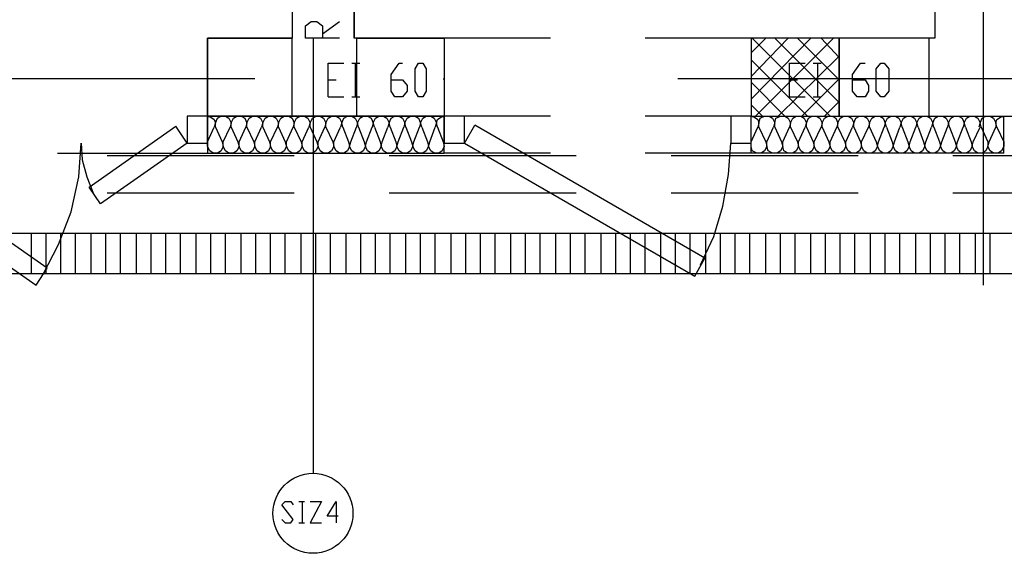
# Model space of a CAD drawing. Header units: millimetres. Extents: x 46 to 491, y -41 to 547.
# Tile 62 of 140: x 173 to 210, y 62 to 82. Entities that reach past the tile are written whole.
import ezdxf

# ---------------------------------------------------------------- set-up
doc = ezdxf.new("R2010")
doc.units = ezdxf.units.MM
doc.header["$LTSCALE"] = 10
doc.layers.add('xref', color=252, linetype='Continuous')

# ---------------------------------------------------------------- blocks, each defined once
blk = doc.blocks.new('stacja')
at = {"color": 9, "lineweight": 25}
for points in [[(128.905, 60.409666), (128.905, 30.607)], [(130.683, 30.607), (129.413, 30.607), (129.413, 31.072666), (129.624667, 31.242), (129.836334, 31.242), (130.048, 31.072666), (130.048, 30.607)], [(130.048, 30.776333), (130.683, 31.242)], [(128.905, 27.686), (125.73, 27.686), (125.73, 30.607), (128.905, 30.607)], [(131.318, 30.607), (134.62, 30.607), (134.62, 27.686)], [(138.599334, 30.607), (134.62, 30.607)], [(130.259667, 28.405666), (130.259667, 29.675666), (130.852334, 29.675666)], [(132.630334, 29.040666), (133.053667, 29.040666), (133.223, 28.829), (133.223, 28.617333), (133.053667, 28.405666), (132.757334, 28.405666), (132.630334, 28.617333), (132.630334, 29.252333), (132.926667, 29.675666), (133.053667, 29.675666)], [(147.574, 28.405666), (147.574, 29.675666), (148.166667, 29.675666)], [(149.944667, 29.040666), (150.410334, 29.040666), (150.537334, 28.829), (150.537334, 28.617333), (150.410334, 28.405666), (150.114, 28.405666), (149.944667, 28.617333), (149.944667, 29.252333), (150.241, 29.675666), (150.410334, 29.675666)], [(120.099667, 26.289), (134.62, 26.289), (134.62, 27.686)], [(125.73, 27.686), (125.857, 27.643666), (125.984, 27.559), (126.026334, 27.432), (125.984, 27.262666)], [(126.026334, 27.262666), (126.026334, 27.432), (126.111, 27.601333), (126.238, 27.686), (126.407334, 27.686), (126.534334, 27.601333), (126.619, 27.432), (126.576667, 27.262666)], [(126.619, 27.262666), (126.619, 27.432), (126.703667, 27.601333), (126.830667, 27.686), (127, 27.686), (127.127, 27.601333), (127.211667, 27.432), (127.169334, 27.262666)], [(127.211667, 27.262666), (127.211667, 27.432), (127.296334, 27.601333), (127.423334, 27.686), (127.592667, 27.686), (127.719667, 27.601333), (127.804334, 27.432), (127.762, 27.262666)], [(127.804334, 27.262666), (127.804334, 27.432), (127.889, 27.601333), (128.016, 27.686), (128.185334, 27.686), (128.312334, 27.601333), (128.397, 27.432), (128.354667, 27.262666)], [(128.397, 27.262666), (128.397, 27.432), (128.481667, 27.601333), (128.608667, 27.686), (128.778, 27.686), (128.905, 27.601333), (128.989667, 27.432), (128.947334, 27.262666)], [(128.989667, 27.262666), (128.989667, 27.432), (129.074334, 27.601333), (129.201334, 27.686), (129.370667, 27.686), (129.497667, 27.601333), (129.582334, 27.432), (129.54, 27.262666)], [(129.582334, 27.262666), (129.582334, 27.432), (129.667, 27.601333), (129.794, 27.686), (129.963334, 27.686), (130.090334, 27.601333), (130.175, 27.432), (130.132667, 27.262666)], [(130.175, 27.262666), (130.175, 27.432), (130.259667, 27.601333), (130.386667, 27.686), (130.556, 27.686), (130.683, 27.601333), (130.767667, 27.432), (130.725334, 27.262666)], [(130.81, 27.262666), (130.767667, 27.432), (130.852334, 27.601333), (130.979334, 27.686), (131.148667, 27.686), (131.275667, 27.601333), (131.360334, 27.432), (131.318, 27.262666)], [(131.402667, 27.262666), (131.360334, 27.432), (131.445, 27.601333), (131.572, 27.686), (131.741334, 27.686), (131.868334, 27.601333), (131.953, 27.432), (131.910667, 27.262666)], [(131.995334, 27.262666), (131.953, 27.432), (132.037667, 27.601333), (132.164667, 27.686), (132.334, 27.686), (132.461, 27.601333), (132.545667, 27.432), (132.503334, 27.262666)], [(132.588, 27.262666), (132.545667, 27.432), (132.630334, 27.601333), (132.757334, 27.686), (132.926667, 27.686), (133.053667, 27.601333), (133.138334, 27.432), (133.096, 27.262666)], [(133.180667, 27.262666), (133.138334, 27.432), (133.223, 27.601333), (133.35, 27.686), (133.519334, 27.686), (133.646334, 27.601333), (133.731, 27.432), (133.688667, 27.262666)], [(133.773334, 27.262666), (133.731, 27.432), (133.815667, 27.601333), (133.942667, 27.686), (134.112, 27.686), (134.239, 27.601333), (134.323667, 27.432), (134.281334, 27.262666)], [(134.366, 27.262666), (134.323667, 27.432), (134.366, 27.559), (134.493, 27.643666), (134.62, 27.686)], [(138.599334, 27.686), (134.62, 27.686)], [(146.134667, 27.686), (142.155334, 27.686)], [(146.134667, 27.686), (146.261667, 27.643666), (146.388667, 27.559), (146.431, 27.432), (146.388667, 27.262666)], [(155.617334, 26.289), (146.134667, 26.289), (146.134667, 27.686)], [(146.431, 27.262666), (146.431, 27.432), (146.473334, 27.601333), (146.642667, 27.686), (146.812, 27.686), (146.939, 27.601333), (147.023667, 27.432), (146.981334, 27.262666)], [(147.023667, 27.262666), (147.023667, 27.432), (147.066, 27.601333), (147.235334, 27.686), (147.404667, 27.686), (147.531667, 27.601333), (147.616334, 27.432), (147.574, 27.262666)], [(147.616334, 27.262666), (147.616334, 27.432), (147.701, 27.601333), (147.828, 27.686), (147.997334, 27.686), (148.124334, 27.601333), (148.209, 27.432), (148.166667, 27.262666)], [(148.209, 27.262666), (148.209, 27.432), (148.293667, 27.601333), (148.420667, 27.686), (148.59, 27.686), (148.717, 27.601333), (148.801667, 27.432), (148.759334, 27.262666)], [(148.801667, 27.262666), (148.801667, 27.432), (148.886334, 27.601333), (149.013334, 27.686), (149.182667, 27.686), (149.309667, 27.601333), (149.394334, 27.432), (149.352, 27.262666)], [(149.394334, 27.262666), (149.394334, 27.432), (149.479, 27.601333), (149.606, 27.686), (149.775334, 27.686), (149.902334, 27.601333), (149.987, 27.432), (149.944667, 27.262666)], [(149.987, 27.262666), (149.987, 27.432), (150.071667, 27.601333), (150.198667, 27.686), (150.368, 27.686), (150.495, 27.601333), (150.579667, 27.432), (150.537334, 27.262666)], [(150.579667, 27.262666), (150.579667, 27.432), (150.664334, 27.601333), (150.791334, 27.686), (150.960667, 27.686), (151.087667, 27.601333), (151.172334, 27.432), (151.13, 27.262666)], [(151.214667, 27.262666), (151.172334, 27.432), (151.257, 27.601333), (151.384, 27.686), (151.553334, 27.686), (151.680334, 27.601333), (151.765, 27.432), (151.722667, 27.262666)], [(151.807334, 27.262666), (151.765, 27.432), (151.849667, 27.601333), (151.976667, 27.686), (152.146, 27.686), (152.273, 27.601333), (152.357667, 27.432), (152.315334, 27.262666)], [(152.4, 27.262666), (152.357667, 27.432), (152.442334, 27.601333), (152.569334, 27.686), (152.738667, 27.686), (152.865667, 27.601333), (152.950334, 27.432), (152.908, 27.262666)], [(152.992667, 27.262666), (152.950334, 27.432), (153.035, 27.601333), (153.162, 27.686), (153.331334, 27.686), (153.458334, 27.601333), (153.543, 27.432), (153.500667, 27.262666)], [(153.585334, 27.262666), (153.543, 27.432), (153.627667, 27.601333), (153.754667, 27.686), (153.924, 27.686), (154.051, 27.601333), (154.135667, 27.432), (154.093334, 27.262666)], [(154.178, 27.262666), (154.135667, 27.432), (154.220334, 27.601333), (154.347334, 27.686), (154.516667, 27.686), (154.643667, 27.601333), (154.728334, 27.432), (154.686, 27.262666)], [(154.770667, 27.262666), (154.728334, 27.432), (154.813, 27.601333), (154.94, 27.686), (155.109334, 27.686), (155.236334, 27.601333), (155.321, 27.432), (155.321, 27.262666)], [(155.363334, 27.262666), (155.321, 27.432), (155.363334, 27.559), (155.490334, 27.643666), (155.617334, 27.686)], [(119.295334, 21.336), (119.718667, 21.971), (112.098667, 27.305)], [(121.708334, 24.384), (121.285, 25.019), (124.544667, 27.305)], [(124.968, 26.67), (124.544667, 27.305)], [(135.382, 26.67), (135.763, 27.347333)], [(144.018, 21.674666), (144.399, 22.352), (135.763, 27.347333)], [(119.549334, 21.717), (120.142, 22.86), (120.607667, 24.087666), (120.904, 25.4), (120.988667, 26.67), (121.031, 26.035), (121.200334, 25.4), (121.454334, 24.765)], [(126.280334, 26.712333), (126.322667, 26.543), (126.238, 26.373666), (126.111, 26.289), (125.941667, 26.289), (125.814667, 26.373666), (125.73, 26.543), (125.73, 26.712333)], [(126.873, 26.712333), (126.915334, 26.543), (126.830667, 26.373666), (126.703667, 26.289), (126.534334, 26.289), (126.407334, 26.373666), (126.322667, 26.543), (126.322667, 26.712333)], [(127.465667, 26.712333), (127.508, 26.543), (127.423334, 26.373666), (127.296334, 26.289), (127.127, 26.289), (127, 26.373666), (126.915334, 26.543), (126.915334, 26.712333)], [(128.058334, 26.712333), (128.100667, 26.543), (128.016, 26.373666), (127.889, 26.289), (127.719667, 26.289), (127.592667, 26.373666), (127.508, 26.543), (127.508, 26.712333)], [(128.651, 26.712333), (128.693334, 26.543), (128.608667, 26.373666), (128.481667, 26.289), (128.312334, 26.289), (128.185334, 26.373666), (128.100667, 26.543), (128.100667, 26.712333)], [(129.243667, 26.712333), (129.286, 26.543), (129.201334, 26.373666), (129.074334, 26.289), (128.905, 26.289), (128.778, 26.373666), (128.693334, 26.543), (128.693334, 26.712333)], [(129.836334, 26.712333), (129.878667, 26.543), (129.794, 26.373666), (129.667, 26.289), (129.497667, 26.289), (129.370667, 26.373666), (129.286, 26.543), (129.286, 26.712333)], [(130.429, 26.712333), (130.471334, 26.543), (130.386667, 26.373666), (130.259667, 26.289), (130.090334, 26.289), (129.963334, 26.373666), (129.878667, 26.543), (129.878667, 26.712333)], [(131.021667, 26.712333), (131.064, 26.543), (130.979334, 26.373666), (130.852334, 26.289), (130.683, 26.289), (130.556, 26.373666), (130.471334, 26.543), (130.471334, 26.712333)], [(131.614334, 26.712333), (131.656667, 26.543), (131.572, 26.373666), (131.445, 26.289), (131.275667, 26.289), (131.148667, 26.373666), (131.064, 26.543), (131.106334, 26.712333)], [(132.207, 26.712333), (132.249334, 26.543), (132.164667, 26.373666), (132.037667, 26.289), (131.868334, 26.289), (131.741334, 26.373666), (131.656667, 26.543), (131.699, 26.712333)], [(132.799667, 26.712333), (132.842, 26.543), (132.757334, 26.373666), (132.630334, 26.289), (132.461, 26.289), (132.334, 26.373666), (132.249334, 26.543), (132.291667, 26.712333)], [(133.392334, 26.712333), (133.434667, 26.543), (133.35, 26.373666), (133.223, 26.289), (133.053667, 26.289), (132.926667, 26.373666), (132.842, 26.543), (132.884334, 26.712333)], [(133.985, 26.712333), (134.027334, 26.543), (133.942667, 26.373666), (133.815667, 26.289), (133.646334, 26.289), (133.519334, 26.373666), (133.434667, 26.543), (133.477, 26.712333)], [(134.577667, 26.712333), (134.62, 26.543), (134.535334, 26.373666), (134.408334, 26.289), (134.239, 26.289), (134.112, 26.373666), (134.027334, 26.543), (134.069667, 26.712333)], [(135.382, 26.67), (144.018, 21.674666)], [(144.229667, 22.098), (144.737667, 23.156333), (145.076334, 24.299333), (145.288, 25.484666), (145.372667, 26.67)], [(146.685, 26.712333), (146.727334, 26.543), (146.642667, 26.373666), (146.515667, 26.289), (146.346334, 26.289), (146.177, 26.373666), (146.134667, 26.543), (146.134667, 26.712333)], [(147.277667, 26.712333), (147.32, 26.543), (147.235334, 26.373666), (147.108334, 26.289), (146.939, 26.289), (146.769667, 26.373666), (146.727334, 26.543), (146.727334, 26.712333)], [(147.870334, 26.712333), (147.912667, 26.543), (147.828, 26.373666), (147.701, 26.289), (147.531667, 26.289), (147.362334, 26.373666), (147.32, 26.543), (147.32, 26.712333)], [(148.463, 26.712333), (148.505334, 26.543), (148.420667, 26.373666), (148.293667, 26.289), (148.124334, 26.289), (147.997334, 26.373666), (147.912667, 26.543), (147.912667, 26.712333)], [(149.055667, 26.712333), (149.098, 26.543), (149.013334, 26.373666), (148.886334, 26.289), (148.717, 26.289), (148.59, 26.373666), (148.505334, 26.543), (148.505334, 26.712333)], [(149.648334, 26.712333), (149.690667, 26.543), (149.606, 26.373666), (149.479, 26.289), (149.309667, 26.289), (149.182667, 26.373666), (149.098, 26.543), (149.098, 26.712333)], [(150.241, 26.712333), (150.283334, 26.543), (150.198667, 26.373666), (150.071667, 26.289), (149.902334, 26.289), (149.775334, 26.373666), (149.690667, 26.543), (149.690667, 26.712333)], [(150.833667, 26.712333), (150.876, 26.543), (150.791334, 26.373666), (150.664334, 26.289), (150.495, 26.289), (150.368, 26.373666), (150.283334, 26.543), (150.283334, 26.712333)], [(151.426334, 26.712333), (151.468667, 26.543), (151.384, 26.373666), (151.257, 26.289), (151.087667, 26.289), (150.960667, 26.373666), (150.876, 26.543), (150.918334, 26.712333)], [(152.019, 26.712333), (152.061334, 26.543), (151.976667, 26.373666), (151.849667, 26.289), (151.680334, 26.289), (151.553334, 26.373666), (151.468667, 26.543), (151.511, 26.712333)], [(152.611667, 26.712333), (152.654, 26.543), (152.569334, 26.373666), (152.442334, 26.289), (152.273, 26.289), (152.146, 26.373666), (152.061334, 26.543), (152.103667, 26.712333)], [(153.204334, 26.712333), (153.246667, 26.543), (153.162, 26.373666), (153.035, 26.289), (152.865667, 26.289), (152.738667, 26.373666), (152.654, 26.543), (152.696334, 26.712333)], [(153.797, 26.712333), (153.839334, 26.543), (153.754667, 26.373666), (153.627667, 26.289), (153.458334, 26.289), (153.331334, 26.373666), (153.246667, 26.543), (153.289, 26.712333)], [(154.389667, 26.712333), (154.432, 26.543), (154.347334, 26.373666), (154.220334, 26.289), (154.051, 26.289), (153.924, 26.373666), (153.839334, 26.543), (153.881667, 26.712333)], [(155.024667, 26.712333), (155.024667, 26.543), (154.94, 26.373666), (154.813, 26.289), (154.643667, 26.289), (154.516667, 26.373666), (154.432, 26.543), (154.474334, 26.712333)], [(155.617334, 26.712333), (155.617334, 26.543), (155.532667, 26.373666), (155.405667, 26.289), (155.236334, 26.289), (155.109334, 26.373666), (155.024667, 26.543), (155.067, 26.712333)], [(138.599334, 26.289), (134.62, 26.289)], [(146.134667, 26.289), (142.155334, 26.289)], [(108.415667, 23.283333), (349.927334, 23.283333), (349.927334, 21.759333), (108.415667, 21.759333)], [(128.524, 12.530666), (128.651, 12.403666), (128.862667, 12.403666), (128.947334, 12.530666), (128.524, 13.081), (128.651, 13.208), (128.862667, 13.208), (128.947334, 13.081)], [(129.582334, 13.208), (130.005667, 13.208), (129.582334, 12.403666), (130.005667, 12.403666)], [(130.640667, 12.657666), (130.217334, 12.657666), (130.556, 13.208), (130.556, 12.403666)]]:
    blk.add_lwpolyline(points, dxfattribs=at)
for points in [[(146.134667, 30.607), (146.134667, 27.686), (149.436667, 27.686), (149.436667, 30.607)], [(133.646334, 28.405666), (133.519334, 28.617333), (133.519334, 29.464), (133.646334, 29.675666), (133.815667, 29.675666), (133.942667, 29.464), (133.942667, 28.617333), (133.815667, 28.405666)], [(151.003, 28.405666), (150.833667, 28.617333), (150.833667, 29.464), (151.003, 29.675666), (151.13, 29.675666), (151.299334, 29.464), (151.299334, 28.617333), (151.13, 28.405666)], [(124.968, 27.686), (124.968, 26.67), (125.73, 26.67), (125.73, 27.686)], [(134.62, 27.686), (134.62, 26.67), (135.382, 26.67), (135.382, 27.686)], [(145.372667, 27.686), (145.372667, 26.67), (146.134667, 26.67), (146.134667, 27.686)]]:
    blk.add_lwpolyline(points, close=True, dxfattribs=at)
blk.add_circle((129.688167, 12.7635), 1.502833, dxfattribs=at)
for points in [[(131.233334, 30.607), (131.233334, 30.607), (131.233334, 60.706), (131.233334, 60.706)], [(131.233334, 60.706), (131.233334, 60.706), (131.233334, 30.607), (131.233334, 30.607)], [(153.035, 60.706), (153.035, 60.706), (153.035, 30.607), (153.035, 30.607)], [(128.905, 60.409666), (128.905, 60.409666), (128.905, 30.607), (128.905, 30.607)], [(154.855334, 21.336), (154.855334, 21.336), (154.855334, 41.656), (154.855334, 41.656)], [(125.73, 30.607), (125.73, 30.607), (125.73, 27.686), (125.73, 27.686)], [(128.905, 30.607), (128.905, 30.607), (125.73, 30.607), (125.73, 30.607)], [(128.905, 27.686), (128.905, 27.686), (128.905, 30.607), (128.905, 30.607)], [(129.709334, 14.266333), (129.709334, 14.266333), (129.709334, 30.607), (129.709334, 30.607)], [(134.62, 30.607), (134.62, 30.607), (131.233334, 30.607), (131.233334, 30.607)], [(131.318, 30.607), (131.318, 30.607), (131.318, 27.686), (131.318, 27.686)], [(134.62, 30.607), (134.62, 30.607), (134.62, 27.686), (134.62, 27.686)], [(146.134667, 30.607), (146.134667, 30.607), (142.155334, 30.607), (142.155334, 30.607)], [(146.134667, 30.607), (146.134667, 30.607), (146.134667, 27.686), (146.134667, 27.686)], [(153.035, 30.607), (153.035, 30.607), (146.134667, 30.607), (146.134667, 30.607)], [(146.134667, 30.056666), (146.134667, 30.056666), (146.685, 30.607), (146.685, 30.607)], [(146.134667, 29.167666), (146.134667, 29.167666), (147.531667, 30.607), (147.531667, 30.607)], [(146.134667, 28.321), (146.134667, 28.321), (148.378334, 30.607), (148.378334, 30.607)], [(149.098, 27.686), (149.098, 27.686), (146.177, 30.607), (146.177, 30.607)], [(146.304, 27.686), (146.304, 27.686), (149.225, 30.607), (149.225, 30.607)], [(149.436667, 28.194), (149.436667, 28.194), (147.023667, 30.607), (147.023667, 30.607)], [(149.436667, 29.040666), (149.436667, 29.040666), (147.870334, 30.607), (147.870334, 30.607)], [(149.436667, 29.887333), (149.436667, 29.887333), (148.759334, 30.607), (148.759334, 30.607)], [(149.436667, 30.607), (149.436667, 30.607), (149.436667, 27.686), (149.436667, 27.686)], [(153.035, 30.607), (153.035, 30.607), (149.436667, 30.607), (149.436667, 30.607)], [(152.823334, 27.686), (152.823334, 27.686), (152.823334, 30.607), (152.823334, 30.607)], [(131.148667, 29.675666), (131.148667, 29.675666), (131.445, 29.675666), (131.445, 29.675666)], [(131.275667, 29.675666), (131.275667, 29.675666), (131.275667, 28.405666), (131.275667, 28.405666)], [(148.251334, 27.686), (148.251334, 27.686), (146.134667, 29.802666), (146.134667, 29.802666)], [(147.150667, 27.686), (147.150667, 27.686), (149.436667, 29.929666), (149.436667, 29.929666)], [(148.463, 29.675666), (148.463, 29.675666), (148.759334, 29.675666), (148.759334, 29.675666)], [(148.632334, 29.675666), (148.632334, 29.675666), (148.632334, 28.405666), (148.632334, 28.405666)], [(127.508, 29.083), (127.508, 29.083), (109.897334, 29.083), (109.897334, 29.083)], [(130.259667, 29.040666), (130.259667, 29.040666), (130.556, 29.040666), (130.556, 29.040666)], [(134.577667, 29.083), (134.577667, 29.083), (134.62, 29.083), (134.62, 29.083)], [(161.036, 29.083), (161.036, 29.083), (143.383, 29.083), (143.383, 29.083)], [(147.404667, 27.686), (147.404667, 27.686), (146.134667, 28.956), (146.134667, 28.956)], [(147.574, 29.040666), (147.574, 29.040666), (147.870334, 29.040666), (147.870334, 29.040666)], [(148.039667, 27.686), (148.039667, 27.686), (149.436667, 29.083), (149.436667, 29.083)], [(130.259667, 28.405666), (130.259667, 28.405666), (130.852334, 28.405666), (130.852334, 28.405666)], [(131.148667, 28.405666), (131.148667, 28.405666), (131.445, 28.405666), (131.445, 28.405666)], [(146.558, 27.686), (146.558, 27.686), (146.134667, 28.109333), (146.134667, 28.109333)], [(147.574, 28.405666), (147.574, 28.405666), (148.166667, 28.405666), (148.166667, 28.405666)], [(148.463, 28.405666), (148.463, 28.405666), (148.759334, 28.405666), (148.759334, 28.405666)], [(148.886334, 27.686), (148.886334, 27.686), (149.436667, 28.236333), (149.436667, 28.236333)], [(125.73, 27.686), (125.73, 27.686), (134.62, 27.686), (134.62, 27.686)], [(125.73, 27.686), (125.73, 27.686), (125.73, 26.289), (125.73, 26.289)], [(134.62, 27.686), (134.62, 27.686), (128.905, 27.686), (128.905, 27.686)], [(146.134667, 27.686), (146.134667, 27.686), (156.718, 27.686), (156.718, 27.686)], [(149.436667, 27.686), (149.436667, 27.686), (156.718, 27.686), (156.718, 27.686)], [(155.617334, 26.289), (155.617334, 26.289), (155.617334, 27.686), (155.617334, 27.686)], [(125.73, 26.712333), (125.73, 26.712333), (125.984, 27.262666), (125.984, 27.262666)], [(126.026334, 27.262666), (126.026334, 27.262666), (126.280334, 26.712333), (126.280334, 26.712333)], [(126.322667, 26.712333), (126.322667, 26.712333), (126.576667, 27.262666), (126.576667, 27.262666)], [(126.619, 27.262666), (126.619, 27.262666), (126.873, 26.712333), (126.873, 26.712333)], [(126.915334, 26.712333), (126.915334, 26.712333), (127.169334, 27.262666), (127.169334, 27.262666)], [(127.211667, 27.262666), (127.211667, 27.262666), (127.465667, 26.712333), (127.465667, 26.712333)], [(127.508, 26.712333), (127.508, 26.712333), (127.762, 27.262666), (127.762, 27.262666)], [(127.804334, 27.262666), (127.804334, 27.262666), (128.058334, 26.712333), (128.058334, 26.712333)], [(128.100667, 26.712333), (128.100667, 26.712333), (128.354667, 27.262666), (128.354667, 27.262666)], [(128.397, 27.262666), (128.397, 27.262666), (128.651, 26.712333), (128.651, 26.712333)], [(128.693334, 26.712333), (128.693334, 26.712333), (128.947334, 27.262666), (128.947334, 27.262666)], [(128.989667, 27.262666), (128.989667, 27.262666), (129.243667, 26.712333), (129.243667, 26.712333)], [(129.286, 26.712333), (129.286, 26.712333), (129.54, 27.262666), (129.54, 27.262666)], [(129.582334, 27.262666), (129.582334, 27.262666), (129.836334, 26.712333), (129.836334, 26.712333)], [(129.878667, 26.712333), (129.878667, 26.712333), (130.132667, 27.262666), (130.132667, 27.262666)], [(130.175, 27.262666), (130.175, 27.262666), (130.429, 26.712333), (130.429, 26.712333)], [(130.471334, 26.712333), (130.471334, 26.712333), (130.725334, 27.262666), (130.725334, 27.262666)], [(130.81, 27.262666), (130.81, 27.262666), (131.021667, 26.712333), (131.021667, 26.712333)], [(131.106334, 26.712333), (131.106334, 26.712333), (131.318, 27.262666), (131.318, 27.262666)], [(131.402667, 27.262666), (131.402667, 27.262666), (131.614334, 26.712333), (131.614334, 26.712333)], [(131.699, 26.712333), (131.699, 26.712333), (131.910667, 27.262666), (131.910667, 27.262666)], [(131.995334, 27.262666), (131.995334, 27.262666), (132.207, 26.712333), (132.207, 26.712333)], [(132.291667, 26.712333), (132.291667, 26.712333), (132.503334, 27.262666), (132.503334, 27.262666)], [(132.588, 27.262666), (132.588, 27.262666), (132.799667, 26.712333), (132.799667, 26.712333)], [(132.884334, 26.712333), (132.884334, 26.712333), (133.096, 27.262666), (133.096, 27.262666)], [(133.180667, 27.262666), (133.180667, 27.262666), (133.392334, 26.712333), (133.392334, 26.712333)], [(133.477, 26.712333), (133.477, 26.712333), (133.688667, 27.262666), (133.688667, 27.262666)], [(133.773334, 27.262666), (133.773334, 27.262666), (133.985, 26.712333), (133.985, 26.712333)], [(134.069667, 26.712333), (134.069667, 26.712333), (134.281334, 27.262666), (134.281334, 27.262666)], [(134.366, 27.262666), (134.366, 27.262666), (134.577667, 26.712333), (134.577667, 26.712333)], [(146.134667, 26.712333), (146.134667, 26.712333), (146.388667, 27.262666), (146.388667, 27.262666)], [(146.431, 27.262666), (146.431, 27.262666), (146.685, 26.712333), (146.685, 26.712333)], [(146.727334, 26.712333), (146.727334, 26.712333), (146.981334, 27.262666), (146.981334, 27.262666)], [(147.023667, 27.262666), (147.023667, 27.262666), (147.277667, 26.712333), (147.277667, 26.712333)], [(147.32, 26.712333), (147.32, 26.712333), (147.574, 27.262666), (147.574, 27.262666)], [(147.616334, 27.262666), (147.616334, 27.262666), (147.870334, 26.712333), (147.870334, 26.712333)], [(147.912667, 26.712333), (147.912667, 26.712333), (148.166667, 27.262666), (148.166667, 27.262666)], [(148.209, 27.262666), (148.209, 27.262666), (148.463, 26.712333), (148.463, 26.712333)], [(148.505334, 26.712333), (148.505334, 26.712333), (148.759334, 27.262666), (148.759334, 27.262666)], [(148.801667, 27.262666), (148.801667, 27.262666), (149.055667, 26.712333), (149.055667, 26.712333)], [(149.098, 26.712333), (149.098, 26.712333), (149.352, 27.262666), (149.352, 27.262666)], [(149.394334, 27.262666), (149.394334, 27.262666), (149.648334, 26.712333), (149.648334, 26.712333)], [(149.690667, 26.712333), (149.690667, 26.712333), (149.944667, 27.262666), (149.944667, 27.262666)], [(149.987, 27.262666), (149.987, 27.262666), (150.241, 26.712333), (150.241, 26.712333)], [(150.283334, 26.712333), (150.283334, 26.712333), (150.537334, 27.262666), (150.537334, 27.262666)], [(150.579667, 27.262666), (150.579667, 27.262666), (150.833667, 26.712333), (150.833667, 26.712333)], [(150.918334, 26.712333), (150.918334, 26.712333), (151.13, 27.262666), (151.13, 27.262666)], [(151.214667, 27.262666), (151.214667, 27.262666), (151.426334, 26.712333), (151.426334, 26.712333)], [(151.511, 26.712333), (151.511, 26.712333), (151.722667, 27.262666), (151.722667, 27.262666)], [(151.807334, 27.262666), (151.807334, 27.262666), (152.019, 26.712333), (152.019, 26.712333)], [(152.103667, 26.712333), (152.103667, 26.712333), (152.315334, 27.262666), (152.315334, 27.262666)], [(152.4, 27.262666), (152.4, 27.262666), (152.611667, 26.712333), (152.611667, 26.712333)], [(152.696334, 26.712333), (152.696334, 26.712333), (152.908, 27.262666), (152.908, 27.262666)], [(152.992667, 27.262666), (152.992667, 27.262666), (153.204334, 26.712333), (153.204334, 26.712333)], [(153.289, 26.712333), (153.289, 26.712333), (153.500667, 27.262666), (153.500667, 27.262666)], [(153.585334, 27.262666), (153.585334, 27.262666), (153.797, 26.712333), (153.797, 26.712333)], [(153.881667, 26.712333), (153.881667, 26.712333), (154.093334, 27.262666), (154.093334, 27.262666)], [(154.178, 27.262666), (154.178, 27.262666), (154.389667, 26.712333), (154.389667, 26.712333)], [(154.474334, 26.712333), (154.474334, 26.712333), (154.728334, 27.262666), (154.728334, 27.262666)], [(154.770667, 27.262666), (154.770667, 27.262666), (155.024667, 26.712333), (155.024667, 26.712333)], [(155.067, 26.712333), (155.067, 26.712333), (155.321, 27.262666), (155.321, 27.262666)], [(155.363334, 27.262666), (155.363334, 27.262666), (155.617334, 26.712333), (155.617334, 26.712333)], [(111.675334, 26.67), (111.675334, 26.67), (119.295334, 21.336), (119.295334, 21.336)], [(124.968, 26.67), (124.968, 26.67), (121.708334, 24.384), (121.708334, 24.384)], [(121.962334, 26.204333), (121.962334, 26.204333), (128.989667, 26.204333), (128.989667, 26.204333)], [(132.545667, 26.204333), (132.545667, 26.204333), (139.573, 26.204333), (139.573, 26.204333)], [(143.129, 26.204333), (143.129, 26.204333), (150.156334, 26.204333), (150.156334, 26.204333)], [(153.712334, 26.204333), (153.712334, 26.204333), (160.739667, 26.204333), (160.739667, 26.204333)], [(121.962334, 24.807333), (121.962334, 24.807333), (128.989667, 24.807333), (128.989667, 24.807333)], [(132.545667, 24.807333), (132.545667, 24.807333), (139.573, 24.807333), (139.573, 24.807333)], [(143.129, 24.807333), (143.129, 24.807333), (150.156334, 24.807333), (150.156334, 24.807333)], [(153.712334, 24.807333), (153.712334, 24.807333), (160.739667, 24.807333), (160.739667, 24.807333)], [(119.126, 21.759333), (119.126, 21.759333), (119.126, 23.283333), (119.126, 23.283333)], [(119.676334, 21.759333), (119.676334, 21.759333), (119.676334, 23.283333), (119.676334, 23.283333)], [(119.676334, 21.759333), (119.676334, 21.759333), (119.676334, 23.283333), (119.676334, 23.283333)], [(120.226667, 21.759333), (120.226667, 21.759333), (120.226667, 23.283333), (120.226667, 23.283333)], [(120.777, 21.759333), (120.777, 21.759333), (120.777, 23.283333), (120.777, 23.283333)], [(121.369667, 21.759333), (121.369667, 21.759333), (121.369667, 23.283333), (121.369667, 23.283333)], [(121.92, 21.759333), (121.92, 21.759333), (121.92, 23.283333), (121.92, 23.283333)], [(122.470334, 21.759333), (122.470334, 21.759333), (122.470334, 23.283333), (122.470334, 23.283333)], [(123.063, 21.759333), (123.063, 21.759333), (123.063, 23.283333), (123.063, 23.283333)], [(123.613334, 21.759333), (123.613334, 21.759333), (123.613334, 23.283333), (123.613334, 23.283333)], [(124.163667, 21.759333), (124.163667, 21.759333), (124.163667, 23.283333), (124.163667, 23.283333)], [(124.714, 21.759333), (124.714, 21.759333), (124.714, 23.283333), (124.714, 23.283333)], [(125.306667, 21.759333), (125.306667, 21.759333), (125.306667, 23.283333), (125.306667, 23.283333)], [(125.857, 21.759333), (125.857, 21.759333), (125.857, 23.283333), (125.857, 23.283333)], [(126.407334, 21.759333), (126.407334, 21.759333), (126.407334, 23.283333), (126.407334, 23.283333)], [(127, 21.759333), (127, 21.759333), (127, 23.283333), (127, 23.283333)], [(127.550334, 21.759333), (127.550334, 21.759333), (127.550334, 23.283333), (127.550334, 23.283333)], [(128.100667, 21.759333), (128.100667, 21.759333), (128.100667, 23.283333), (128.100667, 23.283333)], [(128.651, 21.759333), (128.651, 21.759333), (128.651, 23.283333), (128.651, 23.283333)], [(129.243667, 21.759333), (129.243667, 21.759333), (129.243667, 23.283333), (129.243667, 23.283333)], [(129.243667, 21.759333), (129.243667, 21.759333), (129.243667, 23.283333), (129.243667, 23.283333)], [(129.794, 21.759333), (129.794, 21.759333), (129.794, 23.283333), (129.794, 23.283333)], [(130.344334, 21.759333), (130.344334, 21.759333), (130.344334, 23.283333), (130.344334, 23.283333)], [(130.937, 21.759333), (130.937, 21.759333), (130.937, 23.283333), (130.937, 23.283333)], [(131.487334, 21.759333), (131.487334, 21.759333), (131.487334, 23.283333), (131.487334, 23.283333)], [(132.037667, 21.759333), (132.037667, 21.759333), (132.037667, 23.283333), (132.037667, 23.283333)], [(132.588, 21.759333), (132.588, 21.759333), (132.588, 23.283333), (132.588, 23.283333)], [(133.180667, 21.759333), (133.180667, 21.759333), (133.180667, 23.283333), (133.180667, 23.283333)], [(133.731, 21.759333), (133.731, 21.759333), (133.731, 23.283333), (133.731, 23.283333)], [(134.281334, 21.759333), (134.281334, 21.759333), (134.281334, 23.283333), (134.281334, 23.283333)], [(134.874, 21.759333), (134.874, 21.759333), (134.874, 23.283333), (134.874, 23.283333)], [(135.424334, 21.759333), (135.424334, 21.759333), (135.424334, 23.283333), (135.424334, 23.283333)], [(135.974667, 21.759333), (135.974667, 21.759333), (135.974667, 23.283333), (135.974667, 23.283333)], [(136.525, 21.759333), (136.525, 21.759333), (136.525, 23.283333), (136.525, 23.283333)], [(137.117667, 21.759333), (137.117667, 21.759333), (137.117667, 23.283333), (137.117667, 23.283333)], [(137.668, 21.759333), (137.668, 21.759333), (137.668, 23.283333), (137.668, 23.283333)], [(138.218334, 21.759333), (138.218334, 21.759333), (138.218334, 23.283333), (138.218334, 23.283333)], [(138.811, 21.759333), (138.811, 21.759333), (138.811, 23.283333), (138.811, 23.283333)], [(138.811, 21.759333), (138.811, 21.759333), (138.811, 23.283333), (138.811, 23.283333)], [(139.361334, 21.759333), (139.361334, 21.759333), (139.361334, 23.283333), (139.361334, 23.283333)], [(139.911667, 21.759333), (139.911667, 21.759333), (139.911667, 23.283333), (139.911667, 23.283333)], [(140.504334, 21.759333), (140.504334, 21.759333), (140.504334, 23.283333), (140.504334, 23.283333)], [(141.054667, 21.759333), (141.054667, 21.759333), (141.054667, 23.283333), (141.054667, 23.283333)], [(141.605, 21.759333), (141.605, 21.759333), (141.605, 23.283333), (141.605, 23.283333)], [(142.155334, 21.759333), (142.155334, 21.759333), (142.155334, 23.283333), (142.155334, 23.283333)], [(142.748, 21.759333), (142.748, 21.759333), (142.748, 23.283333), (142.748, 23.283333)], [(143.298334, 21.759333), (143.298334, 21.759333), (143.298334, 23.283333), (143.298334, 23.283333)], [(143.848667, 21.759333), (143.848667, 21.759333), (143.848667, 23.283333), (143.848667, 23.283333)], [(144.441334, 21.759333), (144.441334, 21.759333), (144.441334, 23.283333), (144.441334, 23.283333)], [(144.991667, 21.759333), (144.991667, 21.759333), (144.991667, 23.283333), (144.991667, 23.283333)], [(145.542, 21.759333), (145.542, 21.759333), (145.542, 23.283333), (145.542, 23.283333)], [(146.092334, 21.759333), (146.092334, 21.759333), (146.092334, 23.283333), (146.092334, 23.283333)], [(146.685, 21.759333), (146.685, 21.759333), (146.685, 23.283333), (146.685, 23.283333)], [(147.235334, 21.759333), (147.235334, 21.759333), (147.235334, 23.283333), (147.235334, 23.283333)], [(147.785667, 21.759333), (147.785667, 21.759333), (147.785667, 23.283333), (147.785667, 23.283333)], [(148.378334, 21.759333), (148.378334, 21.759333), (148.378334, 23.283333), (148.378334, 23.283333)], [(148.378334, 21.759333), (148.378334, 21.759333), (148.378334, 23.283333), (148.378334, 23.283333)], [(148.928667, 21.759333), (148.928667, 21.759333), (148.928667, 23.283333), (148.928667, 23.283333)], [(149.479, 21.759333), (149.479, 21.759333), (149.479, 23.283333), (149.479, 23.283333)], [(150.029334, 21.759333), (150.029334, 21.759333), (150.029334, 23.283333), (150.029334, 23.283333)], [(150.622, 21.759333), (150.622, 21.759333), (150.622, 23.283333), (150.622, 23.283333)], [(151.172334, 21.759333), (151.172334, 21.759333), (151.172334, 23.283333), (151.172334, 23.283333)], [(151.722667, 21.759333), (151.722667, 21.759333), (151.722667, 23.283333), (151.722667, 23.283333)], [(152.315334, 21.759333), (152.315334, 21.759333), (152.315334, 23.283333), (152.315334, 23.283333)], [(152.865667, 21.759333), (152.865667, 21.759333), (152.865667, 23.283333), (152.865667, 23.283333)], [(153.416, 21.759333), (153.416, 21.759333), (153.416, 23.283333), (153.416, 23.283333)], [(153.966334, 21.759333), (153.966334, 21.759333), (153.966334, 23.283333), (153.966334, 23.283333)], [(154.559, 21.759333), (154.559, 21.759333), (154.559, 23.283333), (154.559, 23.283333)], [(155.109334, 21.759333), (155.109334, 21.759333), (155.109334, 23.283333), (155.109334, 23.283333)], [(129.159, 13.208), (129.159, 13.208), (129.370667, 13.208), (129.370667, 13.208)], [(129.286, 13.208), (129.286, 13.208), (129.286, 12.403666), (129.286, 12.403666)], [(129.159, 12.403666), (129.159, 12.403666), (129.370667, 12.403666), (129.370667, 12.403666)]]:
    blk.add_open_spline(points, degree=3, dxfattribs=at)

msp = doc.modelspace()

# ---------------------------------------------------------------- block references
at = {"layer": 'xref'}
msp.add_blockref('stacja', (53.992334, 50.410128), dxfattribs=at)

doc.saveas('drawing.dxf')
